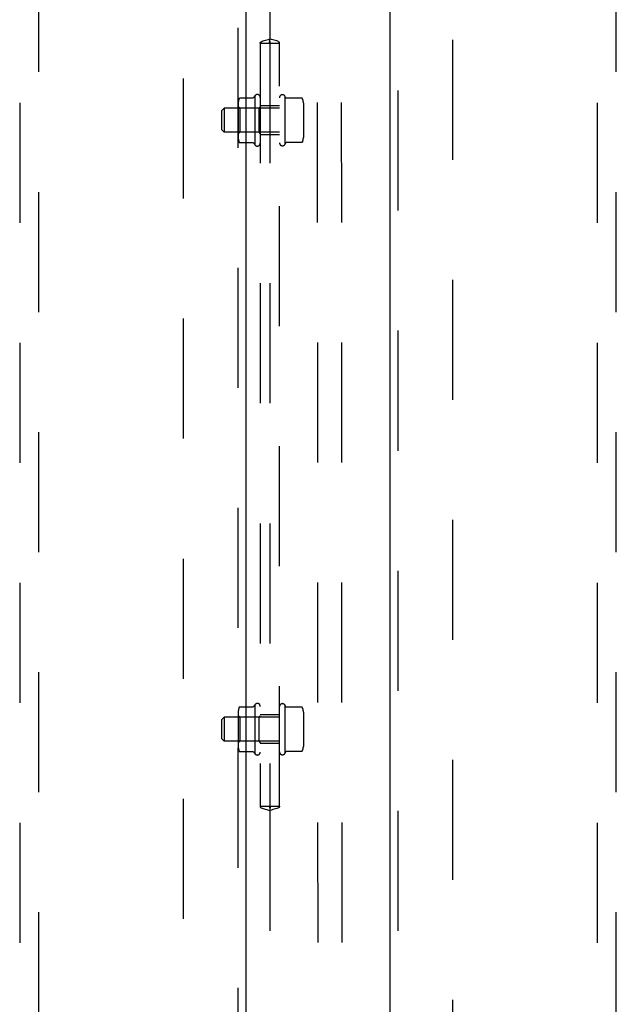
# Model space of a CAD drawing. Header units: inches. Extents: x 0 to 283, y 0 to 183.
# Tile 54 of 114: x 90 to 97, y 111 to 124. Entities that reach past the tile are written whole.
import ezdxf

# ---------------------------------------------------------------- set-up
doc = ezdxf.new("R2010")
doc.units = ezdxf.units.IN
doc.header["$LTSCALE"] = 15.583333
doc.header["$MEASUREMENT"] = 0
doc.linetypes.add('HIDDEN', pattern=[0.2, 0.1, -0.1])
for name, color, linetype in [('DEFAULT_2', 8, 'HIDDEN'), ('LEFTHAND_DOOR_ASSEMBLY', 7, 'CONTINUOUS'), ('RIGHTHAND_DOOR_ASSEMBLY', 7, 'CONTINUOUS'), ('SUBPANEL', 7, 'CONTINUOUS')]:
    doc.layers.add(name, color=color, linetype=linetype)

msp = doc.modelspace()

# ---------------------------------------------------------------- linework, layer by layer
at = {"layer": 'DEFAULT_2', "color": 8, "linetype": 'HIDDEN'}
for p, q in [((93.514, 96.371), (93.495, 134.367)), ((93.827, 96.371), (93.807, 134.367)), ((91.756, 132.522), (91.756, 53.552)), ((95.256, 53.552), (95.256, 132.522))]:
    msp.add_line(p, q, dxfattribs=at)
at = {"layer": 'LEFTHAND_DOOR_ASSEMBLY', "color": 8, "linetype": 'HIDDEN'}
for p, q in [((92.465, 133.183), (92.465, 52.891)), ((89.631, 132.209), (89.631, 95.208)), ((89.881, 95.208), (89.881, 132.209))]:
    msp.add_line(p, q, dxfattribs=at)
at = {"layer": 'LEFTHAND_DOOR_ASSEMBLY', "color": 3, "linetype": 'Continuous'}
msp.add_line((92.569, 133.183), (92.569, 52.891), dxfattribs=at)
at = {"layer": 'RIGHTHAND_DOOR_ASSEMBLY', "color": 3, "linetype": 'Continuous'}
msp.add_line((94.444, 52.891), (94.444, 133.183), dxfattribs=at)
at = {"layer": 'RIGHTHAND_DOOR_ASSEMBLY', "color": 8, "linetype": 'HIDDEN'}
for p, q in [((94.548, 52.891), (94.548, 133.183)), ((97.131, 132.209), (97.131, 95.208)), ((97.381, 95.208), (97.381, 132.209))]:
    msp.add_line(p, q, dxfattribs=at)
at = {"layer": 'SUBPANEL', "color": 8, "linetype": 'HIDDEN'}
for p, q in [((92.881, 127.573), (92.881, 123.688)), ((92.755, 123.631), (92.879, 123.631)), ((92.756, 123.631), (92.756, 113.724)), ((92.877, 123.637), (92.88, 123.638)), ((92.879, 123.631), (92.883, 123.631)), ((92.883, 123.638), (92.881, 123.638)), ((92.881, 123.631), (92.881, 113.724)), ((92.883, 123.631), (93.007, 123.631)), ((93.006, 113.724), (93.006, 123.631)), ((92.47, 122.857), (92.47, 122.404)), ((92.491, 122.921), (92.662, 122.921)), ((92.686, 122.949), (92.686, 122.312)), ((93.076, 122.946), (93.076, 122.316)), ((93.083, 122.925), (93.076, 122.946)), ((93.295, 122.918), (93.092, 122.918)), ((92.256, 122.756), (92.286, 122.786)), ((92.256, 122.506), (92.256, 122.756)), ((92.286, 122.786), (92.286, 122.476)), ((93.006, 122.786), (92.286, 122.786)), ((92.49, 122.787), (92.47, 122.807)), ((92.49, 122.787), (92.49, 122.475)), ((92.736, 122.787), (92.49, 122.787)), ((92.736, 122.787), (92.756, 122.807)), ((92.736, 122.787), (92.736, 122.475)), ((93.006, 122.818), (92.756, 122.818)), ((93.316, 122.855), (93.316, 122.407)), ((92.256, 122.506), (92.286, 122.476)), ((93.006, 122.476), (92.286, 122.476)), ((92.49, 122.475), (92.47, 122.455)), ((92.736, 122.475), (92.49, 122.475)), ((92.736, 122.475), (92.756, 122.455)), ((93.006, 122.443), (92.756, 122.443)), ((92.491, 122.341), (92.662, 122.341)), ((93.083, 122.337), (93.076, 122.316)), ((93.295, 122.344), (93.092, 122.344)), ((92.47, 114.951), (92.47, 114.498)), ((92.491, 115.014), (92.662, 115.014)), ((92.686, 115.043), (92.686, 114.406)), ((93.076, 115.039), (93.076, 114.41)), ((93.083, 115.018), (93.076, 115.039)), ((93.295, 115.012), (93.092, 115.012)), ((93.316, 114.948), (93.316, 114.501)), ((92.256, 114.849), (92.286, 114.879)), ((92.256, 114.599), (92.256, 114.849)), ((92.286, 114.879), (92.286, 114.569)), ((93.006, 114.879), (92.286, 114.879)), ((92.49, 114.88), (92.47, 114.9)), ((92.49, 114.88), (92.49, 114.568)), ((92.736, 114.88), (92.49, 114.88)), ((92.736, 114.88), (92.756, 114.9)), ((92.736, 114.88), (92.736, 114.568)), ((93.006, 114.912), (92.756, 114.912)), ((92.256, 114.599), (92.286, 114.569)), ((93.006, 114.569), (92.286, 114.569)), ((92.49, 114.568), (92.47, 114.548)), ((92.736, 114.568), (92.49, 114.568)), ((92.736, 114.568), (92.756, 114.548)), ((92.491, 114.434), (92.662, 114.434)), ((93.006, 114.537), (92.756, 114.537)), ((93.083, 114.43), (93.076, 114.41)), ((93.295, 114.437), (93.092, 114.437)), ((92.755, 113.724), (92.879, 113.724)), ((92.879, 113.724), (92.883, 113.724)), ((92.879, 113.718), (92.881, 113.717)), ((92.881, 113.667), (92.881, 110.532)), ((92.885, 113.718), (92.882, 113.718)), ((92.883, 113.724), (93.007, 113.724))]:
    msp.add_line(p, q, dxfattribs=at)
for points in [[(92.755, 123.631), (92.756, 123.639), (92.76, 123.645), (92.768, 123.651), (92.779, 123.657), (92.792, 123.661), (92.807, 123.665), (92.824, 123.67), (92.843, 123.675), (92.862, 123.681), (92.881, 123.688)], [(92.876, 123.638), (92.876, 123.638), (92.876, 123.639), (92.877, 123.64), (92.877, 123.642), (92.878, 123.644), (92.878, 123.649), (92.879, 123.655), (92.88, 123.664), (92.881, 123.675), (92.881, 123.688)], [(92.876, 123.637), (92.876, 123.638), (92.876, 123.638), (92.876, 123.638)], [(92.879, 123.631), (92.878, 123.635), (92.877, 123.637), (92.876, 123.637)], [(92.88, 123.638), (92.881, 123.638), (92.881, 123.638), (92.881, 123.638), (92.88, 123.638), (92.879, 123.638)], [(93.007, 123.631), (93.006, 123.639), (93.002, 123.645), (92.994, 123.651), (92.983, 123.657), (92.97, 123.661), (92.955, 123.665), (92.938, 123.67), (92.919, 123.675), (92.9, 123.681), (92.881, 123.688)], [(92.886, 123.638), (92.886, 123.638), (92.886, 123.639), (92.885, 123.64), (92.885, 123.642), (92.884, 123.644), (92.884, 123.649), (92.883, 123.655), (92.882, 123.664), (92.881, 123.675), (92.881, 123.688)], [(92.881, 123.638), (92.881, 123.638), (92.883, 123.637), (92.885, 123.637)], [(92.883, 123.631), (92.884, 123.635), (92.885, 123.637), (92.886, 123.637)], [(92.886, 123.637), (92.886, 123.638), (92.886, 123.638), (92.886, 123.638)], [(92.482, 122.915), (92.483, 122.916), (92.484, 122.917), (92.484, 122.918), (92.486, 122.919), (92.487, 122.92), (92.488, 122.92), (92.489, 122.92), (92.491, 122.921), (92.491, 122.921)], [(92.67, 122.925), (92.67, 122.925), (92.67, 122.925), (92.67, 122.925), (92.67, 122.925), (92.67, 122.925), (92.67, 122.925), (92.67, 122.925), (92.67, 122.924), (92.669, 122.924), (92.669, 122.924), (92.669, 122.924), (92.669, 122.924), (92.669, 122.924), (92.669, 122.924), (92.669, 122.924), (92.669, 122.923), (92.668, 122.923), (92.668, 122.923), (92.668, 122.923), (92.668, 122.923), (92.668, 122.923), (92.667, 122.922), (92.667, 122.922), (92.667, 122.922), (92.667, 122.922), (92.666, 122.922), (92.666, 122.922), (92.666, 122.922), (92.665, 122.921), (92.665, 122.921), (92.665, 122.921), (92.664, 122.921), (92.663, 122.921), (92.663, 122.921), (92.662, 122.921), (92.662, 122.921)], [(93.092, 122.918), (93.092, 122.918), (93.092, 122.918), (93.091, 122.918), (93.091, 122.918), (93.09, 122.918), (93.09, 122.918), (93.09, 122.918), (93.089, 122.918), (93.089, 122.918), (93.089, 122.919), (93.088, 122.919), (93.088, 122.919), (93.088, 122.919), (93.088, 122.919), (93.087, 122.919), (93.087, 122.919), (93.087, 122.919), (93.087, 122.92), (93.087, 122.92), (93.086, 122.92), (93.086, 122.92), (93.086, 122.92), (93.086, 122.92), (93.086, 122.92), (93.086, 122.921), (93.086, 122.921), (93.085, 122.921), (93.085, 122.921), (93.085, 122.921), (93.085, 122.921), (93.085, 122.921), (93.085, 122.921), (93.085, 122.922), (93.085, 122.922), (93.085, 122.922), (93.084, 122.922), (93.084, 122.922), (93.084, 122.922), (93.084, 122.922), (93.084, 122.922), (93.084, 122.922), (93.084, 122.923), (93.084, 122.923), (93.084, 122.923), (93.084, 122.923), (93.084, 122.923), (93.084, 122.923), (93.084, 122.923), (93.084, 122.923), (93.084, 122.923), (93.083, 122.923), (93.083, 122.924), (93.083, 122.924), (93.083, 122.924), (93.083, 122.924), (93.083, 122.924), (93.083, 122.924), (93.083, 122.924), (93.083, 122.924), (93.083, 122.924), (93.083, 122.924), (93.083, 122.924), (93.083, 122.925), (93.083, 122.925), (93.083, 122.925)], [(93.304, 122.912), (93.303, 122.913), (93.302, 122.915), (93.301, 122.916), (93.299, 122.917), (93.298, 122.917), (93.296, 122.918), (93.295, 122.918)], [(92.482, 122.347), (92.483, 122.345), (92.484, 122.344), (92.484, 122.343), (92.486, 122.343), (92.487, 122.342), (92.488, 122.341), (92.489, 122.341), (92.491, 122.341), (92.491, 122.341)], [(93.304, 122.349), (93.303, 122.348), (93.302, 122.347), (93.301, 122.346), (93.299, 122.345), (93.298, 122.344), (93.296, 122.344), (93.295, 122.344)], [(92.662, 122.341), (92.662, 122.341), (92.663, 122.341), (92.663, 122.341), (92.664, 122.34), (92.664, 122.34), (92.665, 122.34), (92.665, 122.34), (92.665, 122.34), (92.666, 122.34), (92.666, 122.34), (92.666, 122.34), (92.667, 122.339), (92.667, 122.339), (92.667, 122.339), (92.667, 122.339), (92.668, 122.339), (92.668, 122.339), (92.668, 122.339), (92.668, 122.338), (92.668, 122.338), (92.668, 122.338), (92.669, 122.338), (92.669, 122.338), (92.669, 122.338), (92.669, 122.338), (92.669, 122.337), (92.669, 122.337), (92.669, 122.337), (92.669, 122.337), (92.669, 122.337), (92.67, 122.337), (92.67, 122.337), (92.67, 122.337), (92.67, 122.336), (92.67, 122.336), (92.67, 122.336), (92.67, 122.336), (92.67, 122.336), (92.67, 122.336)], [(93.083, 122.337), (93.083, 122.337), (93.083, 122.337), (93.083, 122.337), (93.083, 122.337), (93.083, 122.337), (93.083, 122.337), (93.083, 122.337), (93.083, 122.337), (93.083, 122.337), (93.083, 122.338), (93.083, 122.338), (93.083, 122.338), (93.083, 122.338), (93.083, 122.338), (93.084, 122.338), (93.084, 122.338), (93.084, 122.338), (93.084, 122.338), (93.084, 122.338), (93.084, 122.339), (93.084, 122.339), (93.084, 122.339), (93.084, 122.339), (93.084, 122.339), (93.084, 122.339), (93.084, 122.339), (93.084, 122.339), (93.084, 122.339), (93.084, 122.339), (93.085, 122.34), (93.085, 122.34), (93.085, 122.34), (93.085, 122.34), (93.085, 122.34), (93.085, 122.34), (93.085, 122.34), (93.085, 122.34), (93.085, 122.341), (93.086, 122.341), (93.086, 122.341), (93.086, 122.341), (93.086, 122.341), (93.086, 122.341), (93.086, 122.341), (93.086, 122.341), (93.087, 122.342), (93.087, 122.342), (93.087, 122.342), (93.087, 122.342), (93.087, 122.342), (93.088, 122.342), (93.088, 122.342), (93.088, 122.343), (93.088, 122.343), (93.089, 122.343), (93.089, 122.343), (93.089, 122.343), (93.09, 122.343), (93.09, 122.343), (93.09, 122.343), (93.091, 122.343), (93.091, 122.343), (93.092, 122.344), (93.092, 122.344), (93.092, 122.344)], [(92.482, 115.009), (92.483, 115.01), (92.484, 115.011), (92.484, 115.012), (92.486, 115.013), (92.487, 115.013), (92.488, 115.014), (92.489, 115.014), (92.491, 115.014), (92.491, 115.014)], [(92.67, 115.019), (92.67, 115.019), (92.67, 115.019), (92.67, 115.019), (92.67, 115.019), (92.67, 115.019), (92.67, 115.018), (92.67, 115.018), (92.67, 115.018), (92.669, 115.018), (92.669, 115.018), (92.669, 115.018), (92.669, 115.018), (92.669, 115.018), (92.669, 115.017), (92.669, 115.017), (92.669, 115.017), (92.668, 115.017), (92.668, 115.017), (92.668, 115.017), (92.668, 115.017), (92.668, 115.016), (92.667, 115.016), (92.667, 115.016), (92.667, 115.016), (92.667, 115.016), (92.666, 115.016), (92.666, 115.015), (92.666, 115.015), (92.665, 115.015), (92.665, 115.015), (92.665, 115.015), (92.664, 115.015), (92.663, 115.015), (92.663, 115.015), (92.662, 115.014), (92.662, 115.014)], [(93.092, 115.012), (93.092, 115.012), (93.092, 115.012), (93.091, 115.012), (93.091, 115.012), (93.09, 115.012), (93.09, 115.012), (93.09, 115.012), (93.089, 115.012), (93.089, 115.012), (93.089, 115.012), (93.088, 115.012), (93.088, 115.013), (93.088, 115.013), (93.088, 115.013), (93.087, 115.013), (93.087, 115.013), (93.087, 115.013), (93.087, 115.013), (93.087, 115.013), (93.086, 115.014), (93.086, 115.014), (93.086, 115.014), (93.086, 115.014), (93.086, 115.014), (93.086, 115.014), (93.086, 115.014), (93.085, 115.015), (93.085, 115.015), (93.085, 115.015), (93.085, 115.015), (93.085, 115.015), (93.085, 115.015), (93.085, 115.015), (93.085, 115.015), (93.085, 115.015), (93.084, 115.016), (93.084, 115.016), (93.084, 115.016), (93.084, 115.016), (93.084, 115.016), (93.084, 115.016), (93.084, 115.016), (93.084, 115.016), (93.084, 115.016), (93.084, 115.017), (93.084, 115.017), (93.084, 115.017), (93.084, 115.017), (93.084, 115.017), (93.084, 115.017), (93.083, 115.017), (93.083, 115.017), (93.083, 115.017), (93.083, 115.018), (93.083, 115.018), (93.083, 115.018), (93.083, 115.018), (93.083, 115.018), (93.083, 115.018), (93.083, 115.018), (93.083, 115.018), (93.083, 115.018), (93.083, 115.018), (93.083, 115.018), (93.083, 115.018)], [(93.304, 115.006), (93.303, 115.007), (93.302, 115.008), (93.301, 115.01), (93.299, 115.01), (93.298, 115.011), (93.296, 115.011), (93.295, 115.012)], [(92.482, 114.44), (92.483, 114.439), (92.484, 114.438), (92.484, 114.437), (92.486, 114.436), (92.487, 114.436), (92.488, 114.435), (92.489, 114.435), (92.491, 114.434), (92.491, 114.434)], [(92.662, 114.434), (92.662, 114.434), (92.663, 114.434), (92.663, 114.434), (92.664, 114.434), (92.664, 114.434), (92.665, 114.434), (92.665, 114.434), (92.665, 114.434), (92.666, 114.434), (92.666, 114.433), (92.666, 114.433), (92.667, 114.433), (92.667, 114.433), (92.667, 114.433), (92.667, 114.433), (92.668, 114.433), (92.668, 114.432), (92.668, 114.432), (92.668, 114.432), (92.668, 114.432), (92.668, 114.432), (92.669, 114.432), (92.669, 114.432), (92.669, 114.431), (92.669, 114.431), (92.669, 114.431), (92.669, 114.431), (92.669, 114.431), (92.669, 114.431), (92.669, 114.431), (92.67, 114.431), (92.67, 114.43), (92.67, 114.43), (92.67, 114.43), (92.67, 114.43), (92.67, 114.43), (92.67, 114.43), (92.67, 114.43), (92.67, 114.43)], [(93.083, 114.43), (93.083, 114.43), (93.083, 114.431), (93.083, 114.431), (93.083, 114.431), (93.083, 114.431), (93.083, 114.431), (93.083, 114.431), (93.083, 114.431), (93.083, 114.431), (93.083, 114.431), (93.083, 114.431), (93.083, 114.431), (93.083, 114.432), (93.083, 114.432), (93.084, 114.432), (93.084, 114.432), (93.084, 114.432), (93.084, 114.432), (93.084, 114.432), (93.084, 114.432), (93.084, 114.432), (93.084, 114.432), (93.084, 114.433), (93.084, 114.433), (93.084, 114.433), (93.084, 114.433), (93.084, 114.433), (93.084, 114.433), (93.084, 114.433), (93.085, 114.433), (93.085, 114.433), (93.085, 114.434), (93.085, 114.434), (93.085, 114.434), (93.085, 114.434), (93.085, 114.434), (93.085, 114.434), (93.085, 114.434), (93.086, 114.434), (93.086, 114.435), (93.086, 114.435), (93.086, 114.435), (93.086, 114.435), (93.086, 114.435), (93.086, 114.435), (93.087, 114.435), (93.087, 114.436), (93.087, 114.436), (93.087, 114.436), (93.087, 114.436), (93.088, 114.436), (93.088, 114.436), (93.088, 114.436), (93.088, 114.436), (93.089, 114.437), (93.089, 114.437), (93.089, 114.437), (93.09, 114.437), (93.09, 114.437), (93.09, 114.437), (93.091, 114.437), (93.091, 114.437), (93.092, 114.437), (93.092, 114.437), (93.092, 114.437)], [(93.304, 114.443), (93.303, 114.442), (93.302, 114.44), (93.301, 114.439), (93.299, 114.438), (93.298, 114.438), (93.296, 114.437), (93.295, 114.437)], [(92.755, 113.724), (92.756, 113.717), (92.76, 113.71), (92.768, 113.704), (92.779, 113.698), (92.792, 113.694), (92.807, 113.69), (92.824, 113.685), (92.843, 113.68), (92.862, 113.674), (92.881, 113.667)], [(92.879, 113.724), (92.878, 113.72), (92.877, 113.718), (92.876, 113.718)], [(92.876, 113.718), (92.876, 113.718), (92.876, 113.717), (92.876, 113.717)], [(92.876, 113.717), (92.876, 113.717), (92.876, 113.716), (92.877, 113.715), (92.877, 113.714), (92.878, 113.711), (92.878, 113.706), (92.879, 113.7), (92.88, 113.691), (92.881, 113.681), (92.881, 113.667)], [(92.881, 113.717), (92.881, 113.717), (92.879, 113.718), (92.877, 113.718)], [(93.007, 113.724), (93.006, 113.717), (93.002, 113.71), (92.994, 113.704), (92.983, 113.698), (92.97, 113.694), (92.955, 113.69), (92.938, 113.685), (92.919, 113.68), (92.9, 113.674), (92.881, 113.667)], [(92.882, 113.718), (92.881, 113.717), (92.881, 113.717), (92.881, 113.717), (92.882, 113.718), (92.883, 113.718)], [(92.886, 113.717), (92.886, 113.717), (92.886, 113.716), (92.885, 113.715), (92.885, 113.714), (92.884, 113.711), (92.884, 113.706), (92.883, 113.7), (92.882, 113.691), (92.881, 113.681), (92.881, 113.667)], [(92.883, 113.724), (92.884, 113.72), (92.885, 113.718), (92.886, 113.718)], [(92.886, 113.718), (92.886, 113.718), (92.886, 113.717), (92.886, 113.717)]]:
    msp.add_lwpolyline(points, dxfattribs=at)
for centre, radius, start, end in [((92.611, 122.857), 0.141, 156.05, 180), ((93.136, 122.631), 0.551, 144.7108, 147.6847), ((92.718, 122.927), 0.0384, 0, 145.5503), ((93.044, 122.924), 0.0384, 34.4497, 180), ((93.175, 122.855), 0.141, 0, 23.95), ((92.611, 122.404), 0.141, 180, 203.95), ((93.175, 122.407), 0.141, 336.05, 360), ((93.136, 122.631), 0.551, 212.3153, 215.2892), ((92.718, 122.334), 0.0384, 214.4497, 360), ((93.044, 122.338), 0.0384, 180, 325.5503), ((92.718, 115.021), 0.0384, 0, 145.5503), ((92.611, 114.951), 0.141, 156.05, 180), ((93.136, 114.724), 0.551, 144.7108, 147.6847), ((93.044, 115.018), 0.0384, 34.4497, 180), ((93.175, 114.948), 0.141, 0, 23.95), ((92.611, 114.498), 0.141, 180, 203.95), ((93.136, 114.724), 0.551, 212.3153, 215.2892), ((92.718, 114.428), 0.0384, 214.4497, 360), ((93.044, 114.431), 0.0384, 180, 325.5503), ((93.175, 114.501), 0.141, 336.05, 360)]:
    msp.add_arc(centre, radius, start, end, dxfattribs=at)

doc.saveas('drawing.dxf')
